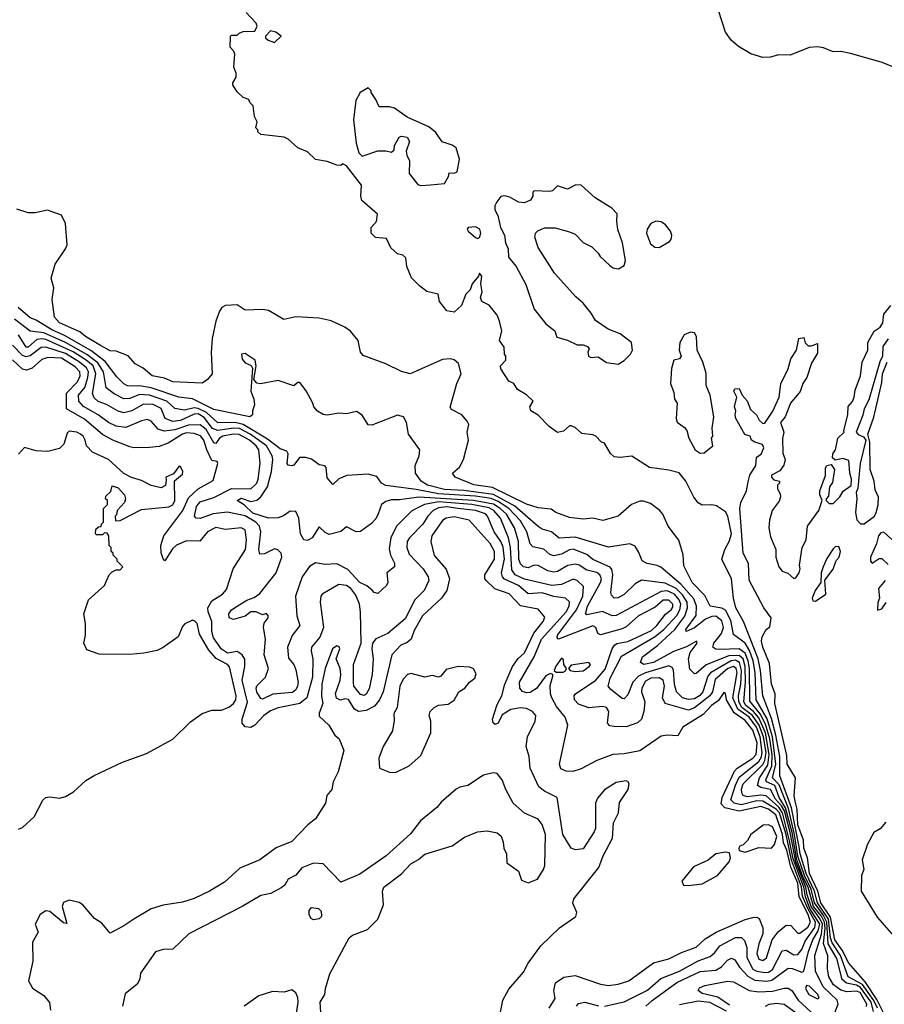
# Model space of a CAD drawing. Extents: x 2210602 to 2357277, y 510288 to 673808.
# Tile 249 of 256: x 2329231 to 2333657, y 543565 to 548609. Entities that reach past the tile are written whole.
import ezdxf

# ---------------------------------------------------------------- set-up
doc = ezdxf.new("R2010")
doc.units = 0

msp = doc.modelspace()

# ---------------------------------------------------------------- linework, layer by layer
at = {"layer": '0CON05XD'}
for points in [[(2333622.3, 543545), (2333604, 543585), (2333545, 543666.9), (2333472.9, 543705), (2333433.7, 543815), (2333389.6, 543879.6), (2333381.4, 543905), (2333370.8, 544000.8), (2333314.6, 544085), (2333299.8, 544145), (2333257.9, 544235), (2333227.3, 544335), (2333221.9, 544371.9), (2333181.9, 544571.9), (2333123.2, 544735), (2333121.7, 544835), (2333102.7, 544942.7), (2333079.4, 545029.4), (2333036.2, 545145), (2333023.9, 545275), (2333012.3, 545335), (2332935.8, 545525.8), (2332897.3, 545595), (2332885.6, 545645), (2332875.5, 545745), (2332826.2, 545845), (2332841.4, 545895), (2332862.9, 545935), (2332874.5, 545975), (2332855.5, 546065), (2332845, 546088), (2332798.8, 546118.8), (2332775, 546124), (2332725, 546122), (2332705, 546133.3), (2332683, 546163), (2332641.2, 546245), (2332607, 546287), (2332555, 546301.2), (2332455, 546314.2), (2332365, 546373.3), (2332305, 546366.7), (2332275, 546370), (2332255.9, 546385.9), (2332225, 546440), (2332210, 546445), (2332180, 546475), (2332165, 546482.5), (2332108.3, 546488.3), (2332075, 546520), (2332055, 546527.5), (2332045, 546527.5), (2332015, 546500), (2331984.1, 546494.1), (2331942.5, 546525), (2331885, 546583.3), (2331847.5, 546605), (2331843.3, 546625), (2331860, 546655), (2331825, 546686.7), (2331780, 546715), (2331760, 546745), (2331735, 546757.5), (2331695, 546820), (2331693.3, 546835), (2331720, 546865), (2331720, 546885), (2331712.5, 546895), (2331711.7, 546931.7), (2331688, 546965), (2331700, 547015), (2331686.7, 547065), (2331676.2, 547095), (2331635, 547146.7), (2331596.7, 547165), (2331590, 547185), (2331598.8, 547215), (2331592.5, 547255), (2331597.5, 547295), (2331585, 547310), (2331580, 547295), (2331547.5, 547255), (2331537.5, 547225), (2331515, 547202.5), (2331492.5, 547145), (2331455, 547110), (2331417, 547117), (2331380, 547165), (2331373, 547203), (2331315, 547216.7), (2331277.5, 547245), (2331237, 547287), (2331212.5, 547345), (2331208.3, 547388.3), (2331191.7, 547401.7), (2331165, 547410), (2331130.7, 547440.7), (2331108.3, 547488.3), (2331053, 547493), (2331030, 547515), (2331030, 547545), (2331057.5, 547575), (2331062.5, 547612.5), (2330983, 547683), (2330977.5, 547705), (2330981.7, 547761.7), (2330905, 547860), (2330885, 547870), (2330875, 547862.5), (2330855, 547863.3), (2330805, 547882.5), (2330745, 547892.5), (2330705, 547932.5), (2330655, 547952.5), (2330606.4, 547996.4), (2330585, 548007.5), (2330465, 548020), (2330450, 548035), (2330450, 548045), (2330440, 548055), (2330447.5, 548085), (2330433, 548113), (2330427, 548167), (2330410, 548185), (2330405, 548200), (2330375, 548210), (2330345, 548240), (2330322.5, 548275), (2330322.5, 548285), (2330340, 548315), (2330340, 548335), (2330327.5, 548365), (2330331.7, 548431.7), (2330325, 548450), (2330308.3, 548468.3), (2330310, 548525), (2330315, 548530), (2330345, 548530), (2330355, 548540), (2330375, 548547.5), (2330435, 548550), (2330446.7, 548575), (2330441.7, 548591.7), (2330390, 548645)], [(2333792.1, 548332.1), (2333641.7, 548391.7), (2333484.6, 548435.4), (2333435, 548445.4), (2333395, 548444.6), (2333345.3, 548465.3), (2333315, 548470), (2333273.3, 548466.7), (2333175, 548427.2), (2333115, 548429.1), (2333075, 548416.3), (2333034.7, 548415.3), (2332973.7, 548433.7), (2332911.1, 548471.1), (2332874.2, 548504.2), (2332844.6, 548545), (2332808, 548655)], [(2330535, 548492.5), (2330570, 548525), (2330542.5, 548545), (2330515, 548552.5), (2330490, 548525), (2330490, 548515), (2330503.3, 548503.3), (2330535, 548492.5)], [(2331285, 547760), (2331335, 547763.3), (2331405, 547770), (2331426.7, 547805), (2331430, 547825), (2331455, 547823.3), (2331470, 547830), (2331483.3, 547895), (2331465, 547952.5), (2331445, 547966.7), (2331393.6, 547983.6), (2331361.7, 548031.7), (2331325, 548060), (2331215, 548110), (2331150, 548155), (2331125, 548162.5), (2331071.7, 548161.7), (2331055, 548200), (2331030, 548235), (2331030, 548245), (2331015, 548260), (2330973.6, 548236.4), (2330952.5, 548195), (2330940, 548095), (2330953, 547977), (2330967, 547927), (2330985, 547910), (2331065, 547937.5), (2331105, 547937.5), (2331135, 547930), (2331148.3, 547941.7), (2331150, 547965), (2331173.6, 548006.4), (2331185, 548012.5), (2331215, 548007.5), (2331227.5, 547985), (2331210, 547935), (2331212.5, 547915), (2331227.5, 547885), (2331225, 547820), (2331270, 547765), (2331285, 547760)], [(2332295, 546843.3), (2332325, 546862.5), (2332357.5, 546895), (2332367.5, 546915), (2332363.3, 546955), (2332305, 547000), (2332243.9, 547023.9), (2332178.3, 547068.3), (2332157.5, 547105), (2332115.9, 547155.9), (2332078.3, 547188.3), (2331969.7, 547309.7), (2331885, 547442.5), (2331867.5, 547495), (2331872.5, 547515), (2331883.6, 547526.4), (2331918.3, 547541.7), (2331971.7, 547541.7), (2332045, 547522.5), (2332075, 547510), (2332115, 547467.5), (2332160, 547445), (2332193, 547413), (2332202.5, 547395), (2332250.7, 547350.7), (2332268.3, 547338.3), (2332297, 547333), (2332325, 547350), (2332332.5, 547375), (2332316.4, 547466.4), (2332293.6, 547533.6), (2332287.5, 547575), (2332290, 547615), (2332263, 547643), (2332176.6, 547696.6), (2332105, 547760.8), (2332077.7, 547762.3), (2332035, 547740), (2331985, 547757.5), (2331958.3, 547731.7), (2331945, 547728.8), (2331865, 547732.5), (2331857.5, 547725), (2331857.5, 547705), (2331846.7, 547685), (2331815, 547670), (2331785, 547673.3), (2331739.5, 547699.5), (2331715, 547706.7), (2331695, 547702.5), (2331673.9, 547676.1), (2331663.3, 547655), (2331663.8, 547635), (2331678.8, 547605), (2331692.5, 547545), (2331712.5, 547505), (2331717.5, 547465), (2331731.2, 547435), (2331732.7, 547392.7), (2331772.5, 547345), (2331821.7, 547251.7), (2331865, 547126.2), (2331925, 547051.2), (2331970, 547015), (2331981.7, 546981.7), (2332035, 546966.7), (2332085, 546943.3), (2332115, 546943.3), (2332137.5, 546935), (2332147, 546923), (2332140, 546905), (2332142.5, 546885), (2332155, 546877.5), (2332191.7, 546881.7), (2332235, 546852.5), (2332295, 546843.3)], [(2333601.6, 543528.4), (2333590, 543575), (2333535, 543651.4), (2333515, 543662.2), (2333463.8, 543673.8), (2333441.7, 543691.7), (2333415, 543798.9), (2333369.4, 543875), (2333363.5, 543985), (2333345, 544022.8), (2333300.2, 544085), (2333282.6, 544155), (2333248.9, 544225), (2333215, 544323.2), (2333197.3, 544435), (2333167.4, 544567.4), (2333118.9, 544688.9), (2333084.4, 544725), (2333102.1, 544795), (2333085.2, 544935.2), (2333056.8, 545026.8), (2333001.1, 545125), (2332996.2, 545265), (2332985.7, 545325), (2332967.7, 545377.7), (2332944.3, 545414.3), (2332885, 545460), (2332871.5, 545531.5), (2332845, 545583.1), (2332825, 545594.7), (2332766, 545605), (2332739.1, 545659.1), (2332674.4, 545725), (2332631.7, 545811.7), (2332627.6, 545867.6), (2332605, 545942.5), (2332550, 546015), (2332523.8, 546075), (2332508.8, 546095), (2332460.3, 546130.3), (2332425, 546142.5), (2332405, 546142.9), (2332362.5, 546125), (2332295, 546065.8), (2332216, 546044), (2332165, 546056), (2332115, 546050.8), (2332045, 546059.4), (2331975, 546084.2), (2331951.2, 546101.2), (2331885, 546108.2), (2331825, 546126.9), (2331652, 546212), (2331556.6, 546226.6), (2331460, 546265), (2331447.5, 546285), (2331483, 546317), (2331502.5, 546355), (2331528, 546455), (2331522.5, 546495), (2331530, 546535), (2331522.7, 546552.7), (2331494.1, 546584.1), (2331441.2, 546611.2), (2331434.1, 546624.1), (2331469.2, 546745), (2331491.4, 546795), (2331477.7, 546847.7), (2331455.9, 546865.9), (2331435, 546872), (2331395, 546868), (2331230, 546795), (2331185, 546806.7), (2331105.9, 546845.9), (2330989.3, 546889.3), (2330976.2, 546906.2), (2330964, 546965), (2330925, 547012.5), (2330895, 547033.3), (2330825, 547066.2), (2330765, 547080), (2330645, 547086), (2330583.6, 547073.6), (2330505, 547118.8), (2330475, 547124), (2330385, 547121.2), (2330345, 547148.8), (2330285, 547144), (2330265.8, 547134.2), (2330254.4, 547115.6), (2330236, 547065), (2330215.7, 546975), (2330211.4, 546905), (2330216.7, 546795), (2330192.5, 546765), (2330165, 546746.7), (2330014.3, 546754.3), (2329972.3, 546772.3), (2329910, 546785), (2329863.6, 546823.6), (2329822.5, 546845), (2329786.1, 546886.1), (2329725, 546910), (2329695, 546912.5), (2329645, 546940), (2329568.8, 546985), (2329539.4, 547009.4), (2329434.2, 547055), (2329410, 547085), (2329397.5, 547175), (2329406.2, 547235), (2329392.9, 547285), (2329413.3, 547356.7), (2329466.2, 547435), (2329473.9, 547456.1), (2329466.2, 547565), (2329445, 547607.5), (2329373, 547633), (2329310.7, 547619.3), (2329275, 547620), (2329217.3, 547637.3)], [(2331575, 547487.5), (2331585, 547492.5), (2331591.2, 547515), (2331585.9, 547535.9), (2331565, 547548), (2331527.5, 547545), (2331522.5, 547535), (2331526.7, 547525), (2331565, 547492.5), (2331575, 547487.5)], [(2332505, 547442.5), (2332558.3, 547471.7), (2332567, 547483), (2332570, 547505), (2332563.3, 547525), (2332537.7, 547557.7), (2332515, 547573.3), (2332487, 547577), (2332462.5, 547565), (2332443.3, 547535), (2332440, 547515), (2332460.7, 547460.7), (2332483, 547443), (2332505, 547442.5)], [(2333566.7, 543553.3), (2333567.4, 543565), (2333533, 543625), (2333515, 543632.8), (2333465, 543629.3), (2333435, 543637.1), (2333397.3, 543665), (2333373.1, 543705), (2333366.4, 543745), (2333367.7, 543812.3), (2333346.4, 543876.4), (2333354.4, 543955.6), (2333351.2, 543985), (2333335, 544016.2), (2333295, 544066.5), (2333267, 544165), (2333242.1, 544215), (2333210.3, 544305), (2333185.1, 544445), (2333152, 544572), (2333119.3, 544625), (2333096.3, 544685), (2333055, 544704.8), (2333050.5, 544715), (2333081.8, 544785), (2333082.9, 544842.9), (2333071.9, 544925), (2333049.7, 544999.7), (2333022.1, 545052.1), (2332968.4, 545118.4), (2332967.3, 545285), (2332961.2, 545325), (2332945, 545363.9), (2332915, 545386), (2332815, 545381.8), (2332794.7, 545384.7), (2332779.2, 545395), (2332783.8, 545415), (2332823.1, 545465), (2332834.2, 545495), (2332825, 545528.9), (2332795, 545553.1), (2332775, 545551.8), (2332742.3, 545537.7), (2332685, 545494.1), (2332642.5, 545475), (2332640.9, 545485), (2332694, 545556), (2332695.3, 545604.7), (2332682, 545642), (2332616.4, 545716.4), (2332513.8, 545803.8), (2332495, 545813.3), (2332443.6, 545823.6), (2332417, 545837), (2332400.7, 545879.3), (2332381.7, 545911.7), (2332355, 545924), (2332245, 545906.2), (2332075, 545958.4), (2331992.2, 545952.2), (2331954, 545985), (2331905, 545999.5), (2331885, 546012.5), (2331766.7, 546116.7), (2331656.6, 546176.6), (2331505, 546196.8), (2331405, 546202.3), (2331319.4, 546225), (2331285.7, 546245), (2331257.1, 546285), (2331255.8, 546325), (2331276, 546375), (2331278.8, 546405), (2331222, 546485), (2331212, 546545), (2331196.7, 546575), (2331165, 546583.3), (2331050.8, 546539.2), (2331035, 546532), (2331015, 546533.3), (2330985, 546582.5), (2330955, 546601.2), (2330905, 546590), (2330865, 546592.5), (2330805, 546583.3), (2330785, 546586.7), (2330755, 546602.5), (2330737.5, 546625), (2330732.5, 546645), (2330697.1, 546707.1), (2330665, 546750), (2330655, 546750), (2330635, 546733.8), (2330555, 546760), (2330463.6, 546743.6), (2330445, 546747.5), (2330430, 546765), (2330442.5, 546835), (2330436.7, 546865), (2330385, 546898.8), (2330367.5, 546895), (2330370.3, 546870.3), (2330385, 546851.2), (2330416.7, 546836.7), (2330423, 546823), (2330414, 546705), (2330430, 546665), (2330433.6, 546636.4), (2330422.5, 546605), (2330422.5, 546585), (2330410, 546575), (2330225, 546612.5), (2330115, 546666.8), (2330045, 546675.3), (2329905, 546723.2), (2329845, 546732.9), (2329805, 546731), (2329782.9, 546732.9), (2329763.6, 546743.6), (2329728.8, 546778.8), (2329668.3, 546858.3), (2329595, 546914.1), (2329460.4, 546990.4), (2329395, 547020.2), (2329315, 547070), (2329285, 547080.6), (2329222.9, 547135)], [(2333138, 546388), (2333150, 546355), (2333143.6, 546326.4), (2333123, 546297), (2333080, 546275), (2333080, 546265), (2333091.7, 546251.7), (2333120, 546245), (2333120, 546235), (2333110, 546225), (2333110, 546205), (2333125, 546180), (2333126.7, 546165), (2333118.3, 546141.7), (2333083.3, 546095), (2333070, 546045), (2333066.7, 546005), (2333075, 545960), (2333102, 545895), (2333102, 545855), (2333116.7, 545805), (2333135, 545783.8), (2333162.7, 545772.7), (2333195, 545746.7), (2333205, 545750), (2333221.2, 545775), (2333226.2, 545795), (2333222.5, 545815), (2333236.7, 545905), (2333256.7, 545945), (2333263.3, 546015), (2333322.5, 546095), (2333340, 546145), (2333327.5, 546175), (2333327.5, 546195), (2333356.4, 546273.6), (2333357, 546313), (2333362.5, 546325), (2333385, 546330), (2333402.5, 546305), (2333391.7, 546238.3), (2333377.5, 546215), (2333371.7, 546168.3), (2333360, 546155), (2333360, 546145), (2333375, 546130), (2333395, 546130), (2333430, 546165), (2333447, 546193), (2333487, 546223), (2333490, 546255), (2333480, 546285), (2333475, 546350), (2333445, 546360), (2333405, 546352.5), (2333392.5, 546365), (2333393.3, 546385), (2333407.5, 546405), (2333420, 546465), (2333452.5, 546495), (2333450, 546505), (2333471.2, 546585), (2333473, 546627), (2333495, 546652.5), (2333503.3, 546675), (2333508.3, 546711.7), (2333536.2, 546785), (2333543.3, 546855), (2333572.5, 546915), (2333572.5, 546955), (2333605, 547012.5), (2333636.4, 547033.6), (2333650, 547055), (2333655, 547100), (2333690, 547145)], [(2333395, 543501.1), (2333421.1, 543565), (2333416.6, 543586.6), (2333344.3, 543654.3), (2333304.3, 543735), (2333301.7, 543815), (2333335.1, 543924.9), (2333341.1, 543975), (2333328.1, 544005), (2333283.5, 544065), (2333262.6, 544125), (2333256.3, 544165), (2333204.2, 544295), (2333175.6, 544445), (2333145.7, 544555.7), (2333131.8, 544581.8), (2333099.7, 544615), (2333075.1, 544665.1), (2333025.2, 544675.2), (2333008.9, 544685), (2333019.2, 544725), (2333060.8, 544789.2), (2333067.6, 544845), (2333049.2, 544955), (2333015, 545031.9), (2332987.9, 545065), (2332947.8, 545095), (2332937.5, 545115), (2332946.8, 545215), (2332945.5, 545295), (2332934, 545334), (2332915, 545352.3), (2332860.7, 545349.3), (2332745.5, 545304.5), (2332695, 545259.2), (2332685, 545258), (2332662.4, 545282.4), (2332654.6, 545335), (2332663.1, 545366.9), (2332699.2, 545415), (2332695.8, 545425.8), (2332644.7, 545395.3), (2332577.7, 545372.3), (2332475, 545315.5), (2332425.7, 545305.7), (2332410, 545315), (2332420, 545345), (2332497, 545403), (2332585.1, 545484.9), (2332636.7, 545553.3), (2332650.4, 545595), (2332647.8, 545625), (2332625, 545662.5), (2332592.1, 545695), (2332535, 545722.6), (2332415, 545737.7), (2332381.4, 545718.6), (2332325, 545664.4), (2332295, 545647.5), (2332275, 545646), (2332260.5, 545660.5), (2332256.9, 545675), (2332267.7, 545765), (2332263, 545793), (2332253.9, 545803.9), (2332165, 545843.1), (2332135, 545868.9), (2332065, 545897.1), (2332045, 545892.9), (2332005, 545870), (2331965, 545861.8), (2331945, 545869.5), (2331915, 545896.2), (2331858.1, 545908.1), (2331844.1, 545924.1), (2331827.1, 545985), (2331795, 546041.1), (2331735.2, 546105), (2331679.9, 546140.1), (2331645, 546155.4), (2331565, 546167.6), (2331375, 546179.7), (2331261.2, 546201.2), (2331105, 546222), (2331082.5, 546235), (2331058.9, 546268.9), (2331015, 546281.2), (2330906.1, 546273.9), (2330865, 546257.5), (2330835, 546227.5), (2330805, 546262.5), (2330800, 546315), (2330793.6, 546323.6), (2330765, 546328.8), (2330725, 546358), (2330695, 546366.2), (2330663.8, 546366.2), (2330635, 546326.7), (2330625, 546322.5), (2330606.4, 546326.4), (2330600, 546335), (2330606, 546385), (2330598.1, 546398.1), (2330565, 546410), (2330500.5, 546460.5), (2330375, 546534.9), (2330335, 546544.9), (2330245, 546543.2), (2330187.1, 546597.1), (2330145, 546617), (2330125, 546620.5), (2330075, 546608.9), (2330025, 546616.9), (2329983.7, 546653.7), (2329895, 546686), (2329845, 546688.3), (2329795, 546668.9), (2329765, 546666.8), (2329715, 546691.8), (2329673.6, 546723.6), (2329659.8, 546805), (2329631.5, 546851.5), (2329574.3, 546894.3), (2329465, 546955.5), (2329355, 547004.8), (2329285, 547013.8), (2329205, 547074.7)], [(2332436.9, 543555), (2332468.9, 543585), (2332595, 543675.9), (2332715, 543733.2), (2332795, 543740), (2332823.7, 543756.3), (2332855, 543791.1), (2332875, 543800.6), (2332892.8, 543792.8), (2332916.2, 543755), (2332958.3, 543708.3), (2332995, 543687.8), (2333055, 543683.3), (2333082.1, 543687.9), (2333165, 543749.1), (2333185, 543748.5), (2333235, 543729.2), (2333245, 543733.8), (2333268.6, 543835), (2333292.1, 543895), (2333319.1, 543940.9), (2333326.7, 543975), (2333276.7, 544055), (2333253.1, 544115), (2333245.7, 544165), (2333190.4, 544310.4), (2333172.7, 544402.7), (2333136.4, 544545), (2333118.2, 544575), (2333052.1, 544632.1), (2333025.5, 544635.5), (2332955, 544628.2), (2332935, 544634.5), (2332928.2, 544648.2), (2332926.1, 544666.1), (2332935.3, 544695), (2333035, 544792.6), (2333045.7, 544814.3), (2333052.2, 544855), (2333039.5, 544935), (2333016.9, 544995), (2332983.3, 545045), (2332927.9, 545085), (2332912.5, 545115), (2332910.5, 545145), (2332922.2, 545205), (2332926.9, 545275), (2332915.8, 545315.8), (2332895, 545328), (2332873.1, 545325), (2332767, 545263), (2332753.4, 545245), (2332728.6, 545165), (2332711.8, 545145), (2332685, 545130), (2332655, 545125.4), (2332625, 545135.5), (2332592.9, 545165), (2332583.2, 545203.2), (2332577.4, 545277.4), (2332570.5, 545290.5), (2332555, 545298.4), (2332435, 545263.2), (2332398.7, 545245), (2332370.6, 545215), (2332345, 545150.8), (2332325, 545130), (2332315, 545132), (2332256.9, 545176.9), (2332243.3, 545195), (2332253.3, 545235), (2332312, 545348), (2332485, 545449.3), (2332528.3, 545485), (2332595, 545556.6), (2332610.9, 545585), (2332615.8, 545615), (2332607.6, 545637.6), (2332582.9, 545665), (2332545, 545683.4), (2332515, 545680.2), (2332285, 545556), (2332265, 545554.6), (2332215, 545576.9), (2332135, 545560), (2332128, 545565), (2332137.4, 545605), (2332204.1, 545725), (2332208.8, 545745), (2332201.5, 545765), (2332185, 545777.6), (2332135, 545788.8), (2332095, 545814), (2332075, 545819.4), (2332037.3, 545812.7), (2331985, 545782.1), (2331965, 545777.9), (2331935, 545784.5), (2331885, 545812.9), (2331865, 545813.6), (2331835, 545801.2), (2331810.8, 545805), (2331795, 545821.4), (2331786.6, 545845), (2331784.7, 545935.3), (2331764.7, 546005), (2331723.9, 546075), (2331691.4, 546105), (2331656.3, 546126.3), (2331555, 546145.8), (2331275, 546163.2), (2331175, 546148.9), (2331135, 546148.9), (2331105, 546140.6), (2331082.9, 546125), (2331066.8, 546076.8), (2331055, 546052), (2331031.4, 546028.6), (2330975, 545987.5), (2330954.3, 545984.3), (2330905, 546010), (2330875, 545986.2), (2330815, 545972), (2330795, 545982), (2330765, 546010), (2330728.8, 545955), (2330705, 545940), (2330685, 545943.8), (2330669.4, 545975), (2330660.8, 546055), (2330645, 546088.8), (2330615, 546090.8), (2330582.2, 546067.8), (2330555, 546057.5), (2330504.6, 546055.4), (2330425, 546081.6), (2330381.9, 546121.9), (2330343.8, 546145), (2330365, 546157.1), (2330415, 546140.6), (2330445, 546148), (2330465, 546164.6), (2330500, 546215), (2330520.8, 546295), (2330526.7, 546355), (2330522.8, 546375), (2330494.4, 546425), (2330411.3, 546485), (2330357.1, 546515), (2330325, 546516.5), (2330245, 546503.9), (2330218.6, 546515), (2330175, 546571.4), (2330145, 546589.3), (2330125, 546587.1), (2330055, 546555.6), (2330015, 546550), (2329976.4, 546565), (2329955, 546616.4), (2329915, 546637.2), (2329865, 546639.7), (2329805, 546604.7), (2329765, 546594.6), (2329735, 546602.9), (2329675, 546637.7), (2329633.2, 546653.2), (2329612.3, 546672.3), (2329604, 546694), (2329620.2, 546795), (2329607.2, 546835), (2329571.6, 546865), (2329505, 546906.8), (2329365, 546969.7), (2329345, 546974.4), (2329319.5, 546970.5), (2329275, 546930.7), (2329265, 546930.4), (2329225, 546994.6)], [(2332715, 546388.8), (2332735, 546390), (2332780, 546425), (2332772.5, 546465), (2332780, 546475), (2332776.2, 546516.2), (2332784.2, 546575), (2332765.3, 546685), (2332745.6, 546734.4), (2332745, 546797.5), (2332728.1, 546855), (2332700, 546915), (2332695.8, 546985), (2332685, 547003.8), (2332665, 547008.8), (2332633.3, 546995), (2332610, 546955), (2332607.5, 546915), (2332617.5, 546885), (2332608.3, 546871.7), (2332580, 546865), (2332568.3, 546821.7), (2332562.5, 546745), (2332579.3, 546699.3), (2332583.3, 546665), (2332596.7, 546645), (2332591.2, 546565), (2332596.4, 546546.4), (2332635, 546520), (2332646.7, 546505), (2332656.2, 546465), (2332688.8, 546405), (2332715, 546388.8)], [(2333650.7, 543525), (2333619.5, 543589.5), (2333559.2, 543679.2), (2333475.8, 543775.8), (2333441.8, 543841.8), (2333404.2, 543895), (2333381.9, 544011.9), (2333332.5, 544085), (2333316.4, 544145), (2333274.2, 544235), (2333263.4, 544315), (2333245, 544364.2), (2333243.2, 544405), (2333214.9, 544485), (2333211, 544565), (2333201.2, 544605), (2333196.6, 544633.4), (2333202.5, 544725), (2333160, 544795), (2333158.9, 544838.9), (2333097.1, 545105), (2333098.6, 545155), (2333080.5, 545205), (2333070.3, 545310.3), (2333035, 545393.8), (2333029.2, 545425), (2333032.3, 545447.7), (2333052.5, 545485), (2333071.7, 545498.3), (2333078, 545545), (2333040, 545595), (2332965, 545737.5), (2332962.7, 545822.7), (2332935.5, 545875.5), (2332918.5, 546105), (2332922.5, 546135), (2332952.2, 546195), (2332960.5, 546240.5), (2332968.8, 546275), (2333000, 546325), (2333003, 546367), (2333026.4, 546383.6), (2333040, 546415), (2333033, 546433), (2332994, 546444), (2332977.5, 546455), (2332970, 546475), (2332943.6, 546483.6), (2332897.5, 546565), (2332893.3, 546585), (2332897.5, 546605), (2332890, 546625), (2332902.5, 546675), (2332887.5, 546705), (2332891.7, 546718.3), (2332915, 546720), (2332930, 546685), (2332955.9, 546655.9), (2332971.7, 546611.7), (2333002.5, 546585), (2333017, 546557), (2333035, 546540), (2333045, 546542.5), (2333087, 546603), (2333118.8, 546675), (2333127.5, 546745), (2333163.3, 546815), (2333179.3, 546870.7), (2333207.5, 546915), (2333220, 546975), (2333245, 546980), (2333253, 546953), (2333268.3, 546938.3), (2333285, 546937.5), (2333315, 546950), (2333315, 546900), (2333285, 546850), (2333260, 546775), (2333240, 546745), (2333225.8, 546704.2), (2333176.7, 546645), (2333150, 546575), (2333126.7, 546545), (2333142.5, 546495), (2333136.4, 546463.6), (2333138, 546388)], [(2333677, 546973), (2333650, 546935), (2333648.8, 546885), (2333634.2, 546855.8), (2333578.8, 546661.2), (2333554.2, 546615.8), (2333547.3, 546582.7), (2333512.5, 546495), (2333523, 546483), (2333551.2, 546471.2), (2333563.3, 546455), (2333534, 546335), (2333521.7, 546208.3), (2333513.3, 546186.7), (2333516.4, 546156.4), (2333510, 546085), (2333515.9, 546045.9), (2333535, 546026.7), (2333555, 546026), (2333607.5, 546065), (2333616.4, 546083.6), (2333625.9, 546124.1), (2333626.9, 546163.1), (2333609.8, 546199.8), (2333606.2, 546245), (2333584.4, 546304.4), (2333583.8, 546445), (2333573.3, 546485), (2333602.9, 546572.9), (2333645, 546750), (2333648.5, 546795), (2333671.5, 546855)], [(2332224.6, 543555.4), (2332325, 543577.3), (2332445, 543636.7), (2332513, 543697), (2332608.1, 543735), (2332705, 543787.3), (2332765, 543808.8), (2332790.1, 543829.9), (2332815.8, 543864.2), (2332895, 543906.2), (2332926.4, 543906.4), (2332941.3, 543891.3), (2332953.8, 543855), (2332954.2, 543805), (2332984, 543745), (2333005, 543734.2), (2333045, 543727.1), (2333065, 543728.8), (2333085, 543743.2), (2333135, 543839.2), (2333155, 543842.2), (2333195, 543818.8), (2333215, 543820), (2333234.7, 543845), (2333252.3, 543887.7), (2333301.7, 543958.3), (2333305.1, 543984.9), (2333265.3, 544055), (2333238.5, 544118.5), (2333233.3, 544166.7), (2333182.5, 544302.5), (2333155, 544434.7), (2333120.3, 544545), (2333104.5, 544565), (2333035, 544605.7), (2333005, 544606.9), (2332925, 544586.3), (2332887.9, 544595), (2332871.7, 544611.7), (2332895, 544688.2), (2332915, 544728.2), (2333015, 544808.8), (2333028.2, 544831.8), (2333032.4, 544855), (2333022.5, 544935), (2333002.4, 544985), (2332965.2, 545035.2), (2332907.4, 545077.4), (2332882.6, 545135), (2332904.5, 545264.5), (2332899.4, 545285), (2332885, 545295.6), (2332856.5, 545285), (2332791.9, 545228.1), (2332777.4, 545165), (2332764.2, 545145), (2332685, 545083.3), (2332655, 545072.4), (2332536.1, 545106.1), (2332522.3, 545135), (2332532.4, 545195), (2332526.1, 545226.1), (2332505, 545236.8), (2332462, 545235), (2332435, 545220.8), (2332416.1, 545185), (2332414.7, 545164.7), (2332430.8, 545115), (2332426.2, 545065), (2332414, 545025), (2332393.1, 545006.9), (2332335, 544986.9), (2332275, 544987.1), (2332252.1, 544992.1), (2332240.8, 545005), (2332246.9, 545065), (2332236, 545085), (2332215, 545090), (2332144, 545084), (2332091.7, 545101.7), (2332071.9, 545125), (2332070, 545145), (2332077.1, 545155), (2332181.1, 545225), (2332228.7, 545281.3), (2332263.8, 545386.2), (2332275.3, 545404.7), (2332287.3, 545412.7), (2332345, 545423.5), (2332465, 545480), (2332493.4, 545505), (2332537.4, 545562.6), (2332565.4, 545585), (2332575, 545600), (2332575.3, 545615), (2332555, 545635.9), (2332525, 545634.6), (2332485, 545598.9), (2332399.5, 545555), (2332335, 545498.9), (2332315, 545488.5), (2332205, 545458), (2332191.2, 545465), (2332180, 545495), (2332165, 545504.3), (2331990, 545435), (2331983.3, 545443.3), (2331985, 545455.8), (2332082.2, 545585), (2332113.4, 545655), (2332116.9, 545705), (2332085.4, 545735.4), (2332065, 545742.9), (2332004.7, 545715.3), (2331955, 545710), (2331815, 545743.2), (2331768.2, 545765), (2331750.7, 545790.7), (2331744.1, 545905), (2331734.2, 545954.2), (2331691.7, 546055), (2331659.1, 546095), (2331635, 546108.9), (2331545.1, 546125.1), (2331375, 546139.3), (2331302.9, 546125), (2331238.1, 546091.9), (2331160.6, 546015), (2331131.5, 545955), (2331122.3, 545897.7), (2331128.7, 545865), (2331150.7, 545825), (2331150, 545805), (2331110, 545775), (2331116.2, 545725), (2331109.5, 545710.5), (2331065, 545670), (2331045, 545673.8), (2331035, 545686), (2331007.9, 545707.9), (2330972.9, 545725), (2330911.8, 545791.8), (2330855, 545821.4), (2330795, 545818.6), (2330745, 545825.8), (2330715, 545806.9), (2330676.9, 545755), (2330643.8, 545655), (2330650, 545555), (2330666, 545505), (2330626.3, 545453.7), (2330602.2, 545395), (2330608.1, 545338.1), (2330634.2, 545305), (2330645, 545277.5), (2330656.5, 545215), (2330653.1, 545195), (2330644, 545175), (2330627.4, 545162.6), (2330527.2, 545152.8), (2330475, 545128), (2330465, 545132), (2330445, 545164), (2330441.1, 545185), (2330445, 545195.8), (2330488.8, 545241.2), (2330504.5, 545285), (2330483.5, 545355), (2330490, 545435), (2330480, 545495), (2330482, 545518), (2330502.5, 545545), (2330502.5, 545555), (2330495, 545567.5), (2330475, 545560), (2330442.5, 545575), (2330415, 545576), (2330385, 545552.9), (2330326.1, 545536.1), (2330304, 545544), (2330301.2, 545565), (2330316, 545585), (2330344.3, 545605), (2330393.8, 545635), (2330431.5, 545648.5), (2330460.2, 545669.8), (2330544.7, 545775.3), (2330572.5, 545855), (2330570, 545875), (2330552.3, 545892.3), (2330535, 545898.8), (2330485, 545873.1), (2330461.2, 545871.2), (2330455.6, 545895), (2330465.4, 545985), (2330458.7, 546015), (2330440, 546035), (2330385, 546066.8), (2330295, 546086.6), (2330222.2, 546077.8), (2330155, 546053.3), (2330134.4, 546054.4), (2330125.8, 546065.8), (2330136.2, 546115), (2330155, 546138.5), (2330225, 546161.2), (2330315, 546207.9), (2330415, 546205.5), (2330444.5, 546235), (2330452.3, 546255), (2330461.8, 546335), (2330455.5, 546405), (2330442.2, 546425), (2330407.1, 546455), (2330355.4, 546484.6), (2330324.5, 546485.5), (2330271.9, 546475), (2330253.8, 546465), (2330235, 546438.1), (2330225, 546441.1), (2330185, 546508.9), (2330155, 546532.9), (2330095, 546531.9), (2330025, 546508.4), (2329971.4, 546501.4), (2329940.8, 546510.8), (2329905, 546551.4), (2329885, 546560.6), (2329855.4, 546554.6), (2329775, 546519.2), (2329725, 546526.1), (2329685, 546545.4), (2329633.3, 546585), (2329557.7, 546627.7), (2329533.1, 546655), (2329532.5, 546685), (2329565.1, 546724.9), (2329580.4, 546775), (2329583, 546805), (2329573.4, 546825), (2329537.9, 546855), (2329465, 546899.4), (2329365, 546931.2), (2329340.3, 546929.7), (2329285, 546887.2), (2329265, 546881.2), (2329245, 546889.1), (2329195, 546941.2)], [(2330295, 545364), (2330265, 545383.5), (2330222.8, 545442.8), (2330214.7, 545475), (2330214.2, 545525), (2330195.4, 545575), (2330194.7, 545595), (2330215, 545631.5), (2330270, 545665), (2330290.6, 545689.4), (2330324.6, 545795), (2330386.7, 545895), (2330392.9, 545945), (2330385, 545996.2), (2330365, 546005.7), (2330285, 545997.8), (2330235, 546006.5), (2330193.1, 545985), (2330153.1, 545936.9), (2330085, 545939.3), (2330033.8, 545916.2), (2330012.6, 545897.4), (2329975, 545836.7), (2329965, 545847.5), (2329955, 545877.5), (2329954.5, 545914.5), (2329968.8, 545965), (2330065.5, 546094.5), (2330095, 546159.5), (2330144.7, 546205.3), (2330221.2, 546248.8), (2330246, 546335), (2330242.5, 546345), (2330215, 546350.6), (2330188.5, 546405), (2330174.2, 546455), (2330157.3, 546477.3), (2330125, 546488.9), (2330085, 546491.9), (2330065, 546485.7), (2329991.2, 546438.8), (2329945, 546422.7), (2329895, 546416.5), (2329815, 546415.7), (2329795, 546421.1), (2329707.5, 546455), (2329655, 546483.9), (2329563, 546563), (2329470, 546615), (2329471.6, 546695), (2329526.3, 546753.7), (2329540.3, 546785), (2329539.7, 546805), (2329515, 546831), (2329445, 546874.8), (2329375, 546878.6), (2329345, 546868.7), (2329295, 546823.9), (2329266.4, 546813.6), (2329245, 546819.2), (2329195, 546866.2)], [(2329225, 544462), (2329245, 544470), (2329305.8, 544525), (2329350.3, 544609.7), (2329365, 544623.8), (2329385, 544628), (2329435, 544621.4), (2329465, 544628.6), (2329506, 544654), (2329569.4, 544710.6), (2329613.1, 544736.9), (2329757.5, 544805), (2329880.3, 544849.7), (2330015, 544923.3), (2330105, 545012.5), (2330165, 545054), (2330215, 545070.8), (2330265, 545072), (2330305, 545088.6), (2330325, 545105.7), (2330337.3, 545125), (2330338.9, 545145), (2330305, 545294.3), (2330295.2, 545305.2), (2330236.5, 545336.5), (2330198.6, 545378.6), (2330151.2, 545461.2), (2330139.2, 545515), (2330127.3, 545527.3), (2330115, 545533.3), (2330077, 545513), (2330065, 545500), (2330043, 545447), (2329965, 545392.5), (2329935, 545377.5), (2329866.4, 545363.6), (2329795, 545356.7), (2329638.3, 545358.3), (2329575, 545380), (2329560, 545415), (2329567.5, 545455), (2329567.5, 545515), (2329560, 545565), (2329583, 545637), (2329665, 545710), (2329690, 545765), (2329705, 545780), (2329725, 545790), (2329745, 545790), (2329760, 545805), (2329730, 545835), (2329730, 545845), (2329710, 545865), (2329710, 545875), (2329700, 545885), (2329700, 545905), (2329690, 545915), (2329687.5, 545965), (2329678.3, 545978.3), (2329665, 545980), (2329655, 545970), (2329625, 545970), (2329620, 545975), (2329621.7, 545998.3), (2329635, 546010), (2329648.3, 546011.7), (2329650, 546025), (2329660, 546035), (2329660, 546105), (2329680, 546125), (2329680, 546145), (2329670, 546155), (2329671.7, 546168.3), (2329698.3, 546191.7), (2329705, 546220), (2329735, 546210), (2329767.5, 546175), (2329772.5, 546155), (2329767.5, 546135), (2329730, 546095), (2329727, 546073), (2329720, 546065), (2329721.7, 546041.7), (2329745, 546042.5), (2329855, 546100), (2329995, 546114), (2330015, 546124), (2330025.5, 546145), (2330023, 546247), (2330065, 546280), (2330066.7, 546295), (2330055, 546320), (2330045, 546320), (2330018.3, 546281.7), (2329980, 546265), (2329981.7, 546251.7), (2329978.3, 546221.7), (2329955, 546211.2), (2329905, 546222.5), (2329855, 546247.5), (2329803.3, 546263.3), (2329763.6, 546283.6), (2329686.1, 546356.1), (2329603.6, 546393.6), (2329572.5, 546425), (2329566.2, 546455), (2329556.2, 546475), (2329543.3, 546485), (2329524, 546496), (2329485, 546500), (2329475, 546490), (2329457.5, 546435), (2329435, 546412.5), (2329375, 546396.7), (2329315, 546400), (2329255, 546416.7), (2329225, 546383.8)], [(2331942.2, 543545), (2331972, 543595), (2331966.2, 543635), (2331973.3, 543675), (2332015.9, 543704.1), (2332075, 543712.5), (2332205, 543668), (2332245, 543660.8), (2332295, 543667.1), (2332348.8, 543685), (2332475, 543778), (2332555, 543798.1), (2332619.6, 543830.4), (2332695, 543857.8), (2332740, 543900), (2332796.3, 543933.7), (2332945, 543999.1), (2332985, 544010), (2333005, 544011.1), (2333017.5, 544005), (2333036, 543956), (2333035.4, 543925), (2333015, 543874), (2333005.4, 543825), (2333015, 543795.7), (2333035, 543790), (2333055, 543802.9), (2333082.7, 543895), (2333114.2, 543935.8), (2333155, 543970.5), (2333179.2, 543969.2), (2333215, 543930), (2333225, 543928.5), (2333265, 543959.7), (2333279.3, 543985), (2333267.5, 544025), (2333222, 544115), (2333214.7, 544185), (2333178, 544268), (2333157.5, 544355), (2333141.8, 544391.8), (2333135.9, 544435), (2333102.5, 544535), (2333065, 544564.8), (2333025, 544578), (2332915, 544554.1), (2332841.2, 544571.2), (2332821.6, 544591.6), (2332827.6, 544625), (2332890.5, 544759.5), (2332904.8, 544775.2), (2332983.9, 544825), (2333000.7, 544845), (2333006.5, 544905), (2332985, 544969.3), (2332945, 545019.3), (2332888.5, 545058.5), (2332850.3, 545125), (2332845, 545156.2), (2332835, 545162.5), (2332809.2, 545120.8), (2332773.1, 545095), (2332730.8, 545049.2), (2332626.2, 544985), (2332599.5, 544940.5), (2332545, 544944.3), (2332515, 544938.6), (2332405, 544863.1), (2332325, 544847.1), (2332267.5, 544845), (2332185, 544814.3), (2332105, 544771.1), (2332063, 544757), (2332028.3, 544758.3), (2332001.7, 544771.7), (2331994.3, 544794.3), (2332038, 544995), (2332023.3, 545035), (2331979.6, 545089.6), (2331954.5, 545135), (2331947.8, 545155), (2331947.3, 545197.3), (2331960, 545245), (2331960, 545255), (2331948.8, 545258.8), (2331925, 545247.5), (2331877.3, 545182.7), (2331845, 545161.5), (2331825, 545160), (2331805, 545167.1), (2331791.5, 545185), (2331789.6, 545215), (2331864.8, 545345.2), (2331903.1, 545435), (2332028.1, 545575), (2332044.7, 545605), (2332045, 545625.8), (2332025, 545645.4), (2331965, 545654.1), (2331905, 545672.9), (2331835, 545666.8), (2331785, 545710.8), (2331713.3, 545743.3), (2331702.7, 545755), (2331698.2, 545775), (2331712.6, 545845), (2331706.8, 545906.8), (2331694.7, 545935), (2331660.3, 545985), (2331626.2, 546065), (2331615, 546076.5), (2331564.5, 546094.5), (2331474.4, 546105), (2331417.5, 546112.5), (2331375, 546107.4), (2331347.9, 546095), (2331320, 546065), (2331295.3, 546024.7), (2331226.9, 545955), (2331214.3, 545935), (2331212.9, 545905), (2331225, 545870), (2331297.1, 545795), (2331322.5, 545755), (2331325.8, 545735), (2331301.4, 545685), (2331253.3, 545636.7), (2331205, 545539.4), (2331115.3, 545464.7), (2331055, 545437.1), (2331038.1, 545415), (2331034.4, 545385.6), (2331041.5, 545335), (2331035.6, 545255), (2331019.8, 545180.2), (2331005, 545154), (2330994.1, 545145.9), (2330975, 545152.5), (2330942.5, 545195), (2330939.5, 545215), (2330940, 545305), (2330978.9, 545415), (2330975.3, 545575), (2330970.6, 545615), (2330951.5, 545661.5), (2330926.8, 545695), (2330905, 545709.7), (2330865, 545715.5), (2330780, 545665), (2330773.3, 545655), (2330770, 545625), (2330787.1, 545495), (2330768.5, 545445), (2330724.4, 545395), (2330722.5, 545375), (2330732.5, 545332.5), (2330730.8, 545240.8), (2330700.7, 545135), (2330664.5, 545105.5), (2330555, 545084.1), (2330515, 545067.8), (2330481.8, 545045), (2330435.2, 544994.8), (2330415, 544982.9), (2330385.4, 544985.4), (2330370.4, 545005), (2330370.8, 545025), (2330397.7, 545112.3), (2330370, 545225), (2330384.5, 545295), (2330383.2, 545333.2), (2330370, 545355), (2330345, 545371.5), (2330295, 545364)], [(2331692.5, 543525), (2331704.6, 543585.4), (2331735, 543642.5), (2331809.8, 543730.2), (2331834.7, 543775.3), (2331899.2, 543865), (2331995, 543955.8), (2332077.5, 544015), (2332083.3, 544035), (2332062.3, 544082.3), (2332068, 544105), (2332196, 544265), (2332218, 544325), (2332265.8, 544415), (2332271.2, 544495), (2332295.8, 544545), (2332301.2, 544598.8), (2332346.2, 544665), (2332351.2, 544695), (2332345, 544706.7), (2332335, 544708.8), (2332285, 544700.8), (2332225, 544663.8), (2332189.5, 544620.5), (2332178, 544595), (2332178.8, 544465), (2332171.2, 544448.8), (2332115, 544361.2), (2332075.9, 544355.9), (2332055, 544363.8), (2332011.5, 544435), (2331982, 544625), (2331917.1, 544657.1), (2331888.3, 544678.3), (2331844.3, 544775), (2331840, 544835), (2331823.1, 544885), (2331831.1, 544935), (2331870, 545015), (2331873.8, 545045), (2331856.7, 545065), (2331825, 545079.4), (2331795, 545083.3), (2331745, 545075.6), (2331701.7, 545048.3), (2331680.6, 545005), (2331665, 544998.1), (2331655, 545006), (2331650.8, 545025), (2331675, 545100), (2331699.5, 545145), (2331714.5, 545204.5), (2331754.2, 545295.8), (2331782.9, 545337.1), (2331815.5, 545365), (2331863.6, 545466.4), (2331910.6, 545525), (2331918.8, 545548.8), (2331885, 545588.6), (2331795.3, 545605.3), (2331736.9, 545666.9), (2331663.4, 545693.4), (2331618.6, 545735), (2331611.9, 545745), (2331612.2, 545765), (2331661.5, 545845), (2331662.5, 545885), (2331639.2, 545925), (2331532.5, 546045), (2331455, 546062.1), (2331414.6, 546055.4), (2331395, 546042.5), (2331341.1, 545965), (2331335.5, 545935), (2331353.4, 545863.4), (2331414, 545794), (2331431.8, 545745), (2331418.2, 545685), (2331390.9, 545645), (2331292.5, 545555), (2331251, 545479), (2331234.5, 545435), (2331215, 545418.2), (2331183.1, 545405), (2331136.4, 545355), (2331092.2, 545165), (2331072.7, 545125), (2331047.9, 545092.1), (2331005, 545069.1), (2330965.3, 545065.3), (2330945, 545076.9), (2330915, 545125.5), (2330895, 545130), (2330873.2, 545123.2), (2330852.4, 545132.4), (2330847.3, 545157.3), (2330871.8, 545225), (2330875.8, 545255), (2330871.1, 545285), (2330850.8, 545335), (2330870, 545385), (2330866.7, 545396.7), (2330855, 545401.2), (2330832.5, 545385), (2330794.7, 545285.3), (2330778, 545205), (2330776.2, 545143.8), (2330783.6, 545106.4), (2330763.6, 545056.4), (2330765, 545040), (2330813.8, 544995), (2330845, 544943.3), (2330866.7, 544925), (2330890, 544865), (2330862, 544755), (2330835.9, 544704.1), (2330828.8, 544665), (2330803.8, 544635), (2330796, 544595), (2330745.5, 544514.5), (2330706, 544485), (2330625, 544398), (2330544.3, 544365.7), (2330460, 544305), (2330357.7, 544262.3), (2330280.3, 544189.7), (2330203.3, 544145), (2330125, 544107.5), (2330065, 544088), (2329965, 544072), (2329905, 544054.2), (2329815, 544001.2), (2329765, 543966.7), (2329695, 543930), (2329650.9, 543980.9), (2329614, 544005), (2329554.5, 544074.5), (2329535.6, 544085.6), (2329485, 544097.5), (2329455, 544086.2), (2329448.1, 544065), (2329471.7, 543978.3), (2329455, 543982.5), (2329385, 544040.6), (2329365.8, 544044.2), (2329336.2, 544025), (2329310, 543975), (2329326.2, 543935), (2329297, 543883), (2329299.2, 543785), (2329275.8, 543685), (2329297.3, 543647.3), (2329355, 543610), (2329384.5, 543574.5), (2329389.4, 543535)], [(2333696.2, 545946.2), (2333655, 545982.9), (2333640.3, 545979.7), (2333627.1, 545965), (2333616.6, 545923.4), (2333586, 545855), (2333586.2, 545835), (2333595, 545824), (2333631.4, 545848.6), (2333645, 545848), (2333677.3, 545817.3)], [(2333305, 545630), (2333357.5, 545665), (2333353, 545737), (2333395.7, 545794.3), (2333411.7, 545838.3), (2333426.7, 545855), (2333433.3, 545885), (2333425, 545910), (2333405, 545907.5), (2333395, 545897.5), (2333362.3, 545847.7), (2333343.8, 545805), (2333333.3, 545775), (2333332.5, 545725), (2333303.8, 545685), (2333287.5, 545645), (2333291.7, 545631.7), (2333305, 545630)], [(2333662.5, 545735), (2333627.5, 545695), (2333633.3, 545645), (2333623.8, 545623.8), (2333623, 545583), (2333645, 545590), (2333667, 545623)], [(2332013, 545267), (2332025, 545272.5), (2332030, 545285), (2332017.5, 545305), (2332015, 545330), (2332005, 545337.5), (2331975, 545296.7), (2331967.5, 545275), (2331977, 545267), (2332013, 545267)], [(2332075, 545270), (2332115, 545272.9), (2332146.2, 545295), (2332152.5, 545305), (2332145, 545316.2), (2332055, 545302.5), (2332040, 545285), (2332050, 545275), (2332075, 545270)], [(2331155, 544752), (2331225, 544786.2), (2331285, 544840), (2331336.7, 544955), (2331336.7, 545015), (2331327.5, 545045), (2331332.5, 545065), (2331352.5, 545085), (2331375, 545096.7), (2331425, 545102.5), (2331455, 545123.3), (2331480, 545165), (2331510, 545185), (2331534.3, 545215.7), (2331561.2, 545235), (2331568.3, 545258.3), (2331555, 545283.3), (2331535, 545291.2), (2331475, 545296), (2331415, 545280), (2331386.7, 545245), (2331375, 545241.2), (2331345, 545248.8), (2331305, 545240), (2331235, 545260), (2331216.4, 545253.6), (2331195, 545230), (2331178, 545195), (2331163.3, 545085), (2331146.7, 545055), (2331148.3, 545018.3), (2331140, 544965), (2331092, 544885), (2331070, 544825), (2331073.6, 544773.6), (2331125, 544754.2), (2331155, 544752)], [(2330772, 543525), (2330770, 543575), (2330794, 543615), (2330796.2, 543645), (2330818.8, 543721.2), (2330917.5, 543905), (2330935, 543918.6), (2331011.9, 543948.1), (2331065, 544001.2), (2331094.3, 544075), (2331088.6, 544145), (2331095.6, 544164.4), (2331186.4, 544233.6), (2331233.3, 544285), (2331273, 544307), (2331305, 544333.8), (2331445, 544376), (2331508.8, 544421.2), (2331575, 544448), (2331625, 544454), (2331675, 544443.3), (2331696.1, 544426.1), (2331706.2, 544395), (2331710, 544365), (2331723.3, 544335), (2331725, 544290), (2331785, 544247.5), (2331800.7, 544200.7), (2331835, 544187.5), (2331882.5, 544205), (2331913.3, 544255), (2331920, 544275), (2331922.5, 544435), (2331905, 544486.2), (2331885, 544514), (2331815, 544544), (2331757.5, 544595), (2331720, 544665), (2331701.2, 544715), (2331675, 544747.5), (2331655, 544751.2), (2331605, 544739.2), (2331525, 544685.6), (2331485, 544677.8), (2331465, 544667.1), (2331389.1, 544600.9), (2331367.4, 544572.6), (2331282.9, 544505), (2331231.4, 544438.6), (2331108, 544325), (2330971.7, 544231.7), (2330875, 544190), (2330785, 544283.8), (2330735, 544288), (2330675, 544263.3), (2330645, 544226.2), (2330605, 544206.2), (2330588.8, 544175), (2330569.3, 544160.7), (2330517.3, 544132.7), (2330465, 544122), (2330370, 544065), (2330096.7, 543925), (2330015, 543846.7), (2329965, 543846), (2329925.9, 543834.1), (2329850, 543725), (2329845.8, 543694.2), (2329831.7, 543668.3), (2329771.7, 543618.3), (2329757.5, 543555)], [(2332945, 544343.3), (2333015, 544367.5), (2333080, 544365), (2333095.8, 544384.2), (2333107.2, 544425), (2333085, 544474), (2333065, 544483.8), (2333037.7, 544482.3), (2332973.3, 544435), (2332956.4, 544403.6), (2332935, 544382.5), (2332917.5, 544375), (2332912.5, 544365), (2332915, 544352.5), (2332945, 544343.3)], [(2333665, 544498.4), (2333636, 544464), (2333603.9, 544445), (2333571.5, 544385), (2333544.2, 544305), (2333551.8, 544255), (2333540.3, 544225), (2333539.7, 544145), (2333621.5, 544011.5), (2333704.4, 543915)], [(2332655, 544173.8), (2332725, 544182), (2332803.3, 544225), (2332863.8, 544295), (2332870, 544315), (2332865, 544340), (2332845, 544343.3), (2332794.1, 544335.9), (2332755, 544303.8), (2332680.9, 544269.1), (2332620, 544195), (2332630, 544175), (2332655, 544173.8)], [(2330735, 543997.5), (2330722.5, 544005), (2330713, 544023), (2330712.5, 544045), (2330725, 544060), (2330760, 544055), (2330775, 544042.5), (2330776.2, 544015), (2330765, 544003.3), (2330735, 543997.5)], [(2332865, 543560.9), (2332805, 543601.9), (2332725, 543620.6), (2332704.2, 543635), (2332711.5, 543648.5), (2332738.5, 543661.5), (2332855, 543682.5), (2332885, 543680), (2332965, 543636.3), (2333015, 543628.2), (2333085, 543631.4), (2333145, 543648.2), (2333165, 543648.2), (2333184.7, 543634.7), (2333216.7, 543586.7), (2333303.8, 543505)], [(2333315, 543592.5), (2333323, 543597), (2333316.7, 543615), (2333275, 543658), (2333258.8, 543661.2), (2333254.4, 543645), (2333270.6, 543615), (2333315, 543592.5)], [(2330645.4, 543494.6), (2330656.9, 543575), (2330655, 543600), (2330644.3, 543624.3), (2330625, 543638.8), (2330585, 543626.2), (2330525, 543630), (2330455, 543607.5), (2330380, 543555)], [(2332081.2, 543555), (2332091.3, 543568.7), (2332125, 543575.6), (2332195, 543557.3)], [(2332849.6, 543529.6), (2332763.9, 543573.9), (2332705, 543581.3), (2332608.7, 543561.3)], [(2333048.8, 543555), (2333067.5, 543565), (2333105, 543571.1), (2333145, 543565.5), (2333265, 543478.8)]]:
    msp.add_lwpolyline(points, dxfattribs=at)

doc.saveas('drawing.dxf')
